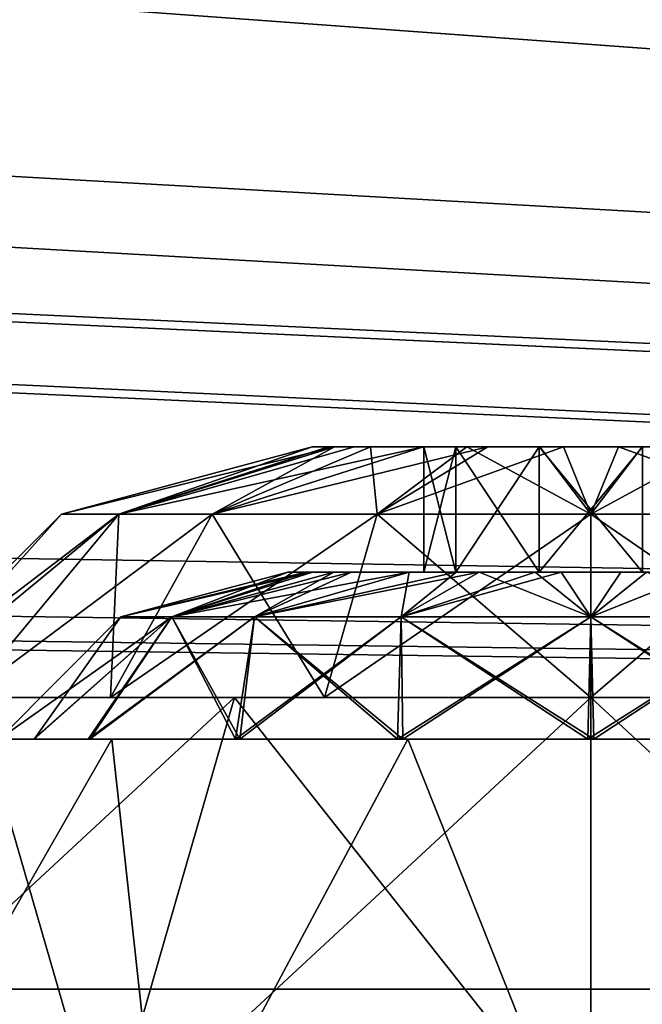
# Model space of a CAD drawing. Extents: x -398 to 398, y -1355 to -82.
# Tile 134 of 256: x 40.58 to 44.31, y -512.37 to -506.48. Entities that reach past the tile are written whole.
import ezdxf

# ---------------------------------------------------------------- set-up
doc = ezdxf.new("R2010")
doc.units = 0
doc.header["$MEASUREMENT"] = 0

msp = doc.modelspace()

# ---------------------------------------------------------------- linework, layer by layer
for points in [[(395.5, -525.467285, 437.803314), (395.5, -81.938164, 160.655502), (-395.5, -81.938164, 160.655502)], [(395.5, -525.467285, 437.803314), (-395.5, -81.938164, 160.655502), (-395.5, -525.467285, 437.803314)], [(395.5, -528.116882, 433.562988), (395.5, -84.587761, 156.415207), (-395.5, -84.587761, 156.415207)], [(395.5, -528.116882, 433.562988), (-395.5, -84.587761, 156.415207), (-395.5, -528.116882, 433.562988)], [(395.5, -528.116882, 433.562988), (-28.26318, -419.87561, 365.926392), (-28.167801, -419.772614, 365.862)], [(395.5, -528.122192, 433.554504), (-28.26318, -419.881012, 365.917908), (-28.167801, -419.777893, 365.853485)], [(395.5, -528.116882, 433.562988), (-28.167801, -419.772614, 365.862), (49.849991, -419.994598, 366.000702)], [(395.5, -528.122192, 433.554504), (-28.167801, -419.777893, 365.853485), (49.849991, -419.999908, 365.992188)], [(-46.727551, -420.004791, 366.007111), (-31.73687, -419.87561, 365.926392), (395.5, -528.116882, 433.562988)], [(-46.727551, -420.010101, 365.998596), (-31.73687, -419.88089, 365.917908), (395.5, -528.122192, 433.554504)], [(395.5, -528.116882, 433.562988), (-31.73687, -419.87561, 365.926392), (-30.000031, -420.258606, 366.165588)], [(395.5, -528.122192, 433.554504), (-31.73687, -419.88089, 365.917908), (-30.000031, -420.263885, 366.157196)], [(395.5, -528.116882, 433.562988), (-30.000031, -420.258606, 366.165588), (-28.26318, -419.87561, 365.926392)], [(395.5, -528.122192, 433.554504), (-30.000031, -420.263885, 366.157196), (-28.26318, -419.881012, 365.917908)], [(-46.727551, -420.004791, 366.007111), (395.5, -528.116882, 433.562988), (-47.23262, -420.433105, 366.274689)], [(-46.727551, -420.010101, 365.998596), (395.5, -528.122192, 433.554504), (-47.23262, -420.438385, 366.266205)], [(395.5, -528.116882, 433.562988), (-52.76738, -420.433105, 366.274689), (-50.714291, -420.232391, 366.149292)], [(395.5, -528.122192, 433.554504), (-52.76738, -420.438385, 366.266205), (-50.714291, -420.237701, 366.140808)], [(395.5, -528.116882, 433.562988), (-50.714291, -420.232391, 366.149292), (-49.285709, -420.232391, 366.149292)], [(395.5, -528.122192, 433.554504), (-50.714291, -420.237701, 366.140808), (-49.285709, -420.237701, 366.140808)], [(395.5, -528.116882, 433.562988), (-49.285709, -420.232391, 366.149292), (-47.23262, -420.433105, 366.274689)], [(395.5, -528.122192, 433.554504), (-49.285709, -420.237701, 366.140808), (-47.23262, -420.438385, 366.266205)], [(395.5, -528.116882, 433.562988), (-395.5, -528.116882, 433.562988), (-52.76738, -420.433105, 366.274689)], [(395.5, -528.122192, 433.554504), (-395.5, -528.122192, 433.554504), (-52.76738, -420.438385, 366.266205)], [(35, -486.669006, 369.018494), (235.845703, -452.679199, 347.779297), (168.5, -510.584015, 383.962189)], [(35, -487.092987, 368.340088), (235.845703, -453.103088, 347.1008), (168.5, -511.007904, 383.283813)], [(35, -503.630005, 379.616913), (35, -486.669006, 369.018494), (168.5, -510.584015, 383.962189)], [(35, -504.053894, 378.938385), (35, -487.092987, 368.340088), (168.5, -511.007904, 383.283813)], [(127, -512.28009, 385.022003), (34.484772, -505.50531, 380.788696), (35, -503.630005, 379.616913)], [(35, -503.630005, 379.616913), (168.5, -510.584015, 383.962189), (127.5, -510.584015, 383.962189)], [(35, -503.630005, 379.616913), (127.5, -510.584015, 383.962189), (127.25, -510.640686, 383.997711)], [(35, -503.630005, 379.616913), (127.25, -510.640686, 383.997711), (127.066902, -510.79599, 384.094696)], [(35, -503.630005, 379.616913), (127.066902, -510.79599, 384.094696), (127, -511.007996, 384.227203)], [(35, -503.630005, 379.616913), (127, -511.007996, 384.227203), (127, -512.28009, 385.022003)], [(127, -512.703979, 384.343597), (34.484772, -505.929199, 380.110291), (35, -504.053894, 378.938385)], [(35, -504.053894, 378.938385), (168.5, -511.007904, 383.283813), (127.5, -511.007904, 383.283813)], [(35, -504.053894, 378.938385), (127.5, -511.007904, 383.283813), (127.25, -511.064697, 383.319214)], [(35, -504.053894, 378.938385), (127.25, -511.064697, 383.319214), (127.066902, -511.220001, 383.41629)], [(35, -504.053894, 378.938385), (127.066902, -511.220001, 383.41629), (127, -511.431885, 383.548706)], [(35, -504.053894, 378.938385), (127, -511.431885, 383.548706), (127, -512.703979, 384.343597)], [(263, -513.233887), (-235.028595, -505.326599), (-235.439102, -506.094696)], [(263, -513.233887, 0.8), (-235.028595, -505.326599, 0.8), (-235.439102, -506.094696, 0.8)], [(263, -513.233887), (235.9263, -506.420013), (-235.028595, -505.326599)], [(263, -513.233887, 0.8), (235.9263, -506.420013, 0.8), (-235.028595, -505.326599, 0.8)], [(127, -512.28009, 385.022003), (33.043591, -506.993988, 381.718903), (34.484772, -505.50531, 380.788696)], [(127, -512.703979, 384.343597), (33.043591, -507.417908, 381.040497), (34.484772, -505.929199, 380.110291)], [(263, -513.233887), (-235.439102, -506.094696), (-235.9263, -506.420013)], [(263, -513.233887, 0.8), (-235.439102, -506.094696, 0.8), (-235.9263, -506.420013, 0.8)], [(263, -513.233887), (-235.9263, -506.420013), (-236.5, -506.533905)], [(263, -513.233887, 0.8), (-235.9263, -506.420013, 0.8), (-236.5, -506.533905, 0.8)], [(-263, -513.233887), (263, -513.233887), (-236.5, -506.533905)], [(-263, -513.233887, 0.8), (263, -513.233887, 0.8), (-236.5, -506.533905, 0.8)], [(127, -512.28009, 385.022003), (30.975161, -507.789307, 382.215912), (33.043591, -506.993988, 381.718903)], [(127, -512.703979, 384.343597), (30.975161, -508.213196, 381.537415), (33.043591, -507.417908, 381.040497)], [(-127, -512.28009, 385.022003), (28.78557, -507.742706, 382.186798), (127, -512.28009, 385.022003)], [(127, -512.28009, 385.022003), (28.78557, -507.742706, 382.186798), (30.975161, -507.789307, 382.215912)], [(-127, -512.703979, 384.343597), (28.78557, -508.166687, 381.508392), (127, -512.703979, 384.343597)], [(127, -512.703979, 384.343597), (28.78557, -508.166687, 381.508392), (30.975161, -508.213196, 381.537415)], [(42.330132, -509.033905, 297.495514), (40.830132, -509.435913, 297.495514), (42.464741, -509.033905, 296.838715)], [(42.464741, -509.033905, 296.838715), (40.830132, -509.435913, 297.495514), (41.172508, -509.435913, 296.062592)], [(42.330132, -509.033905, 209.495605), (40.830132, -509.435913, 209.495605), (42.464741, -509.033905, 208.838699)], [(42.464741, -509.033905, 208.838699), (40.830132, -509.435913, 209.495605), (41.172508, -509.435913, 208.062607)], [(42.330132, -509.033905, 209.495605), (41.172508, -509.435913, 210.928497), (40.830132, -509.435913, 209.495605)], [(42.330132, -509.033905, 297.495514), (41.172508, -509.435913, 298.928497), (40.830132, -509.435913, 297.495514)], [(41.731159, -509.435913, 295.281891), (42.464741, -509.033905, 296.838715), (41.172508, -509.435913, 296.062592)], [(41.731159, -509.435913, 207.281906), (42.464741, -509.033905, 208.838699), (41.172508, -509.435913, 208.062607)], [(42.428169, -509.033905, 210.059296), (41.172508, -509.435913, 210.928497), (42.330132, -509.033905, 209.495605)], [(42.428169, -509.033905, 210.059296), (42.58218, -509.033905, 210.377808), (41.172508, -509.435913, 210.928497)], [(41.172508, -509.435913, 210.928497), (42.58218, -509.033905, 210.377808), (42.998081, -509.033905, 210.831497)], [(41.172508, -509.435913, 210.928497), (42.998081, -509.033905, 210.831497), (41.731159, -509.435913, 211.709305)], [(42.428169, -509.033905, 298.059296), (41.172508, -509.435913, 298.928497), (42.330132, -509.033905, 297.495514)], [(42.428169, -509.033905, 298.059296), (42.58218, -509.033905, 298.377686), (41.172508, -509.435913, 298.928497)], [(41.172508, -509.435913, 298.928497), (42.58218, -509.033905, 298.377686), (42.998081, -509.033905, 298.831512)], [(41.172508, -509.435913, 298.928497), (42.998081, -509.033905, 298.831512), (41.731159, -509.435913, 299.70929)], [(42.72089, -509.435913, 294.595215), (42.680771, -509.033905, 296.471802), (41.731159, -509.435913, 295.281891)], [(41.731159, -509.435913, 295.281891), (42.680771, -509.033905, 296.471802), (42.464741, -509.033905, 296.838715)], [(42.72089, -509.435913, 206.5952), (42.680771, -509.033905, 208.471802), (41.731159, -509.435913, 207.281906)], [(41.731159, -509.435913, 207.281906), (42.680771, -509.033905, 208.471802), (42.464741, -509.033905, 208.838699)], [(41.731159, -509.435913, 211.709305), (42.998081, -509.033905, 210.831497), (43.383541, -509.033905, 211.047501)], [(41.731159, -509.435913, 211.709305), (43.383541, -509.033905, 211.047501), (42.72089, -509.435913, 212.395905)], [(41.731159, -509.435913, 299.70929), (42.998081, -509.033905, 298.831512), (43.383541, -509.033905, 299.047485)], [(41.731159, -509.435913, 299.70929), (43.383541, -509.033905, 299.047485), (42.72089, -509.435913, 300.395905)], [(43, -509.033905, 297.495514), (42.330132, -509.033905, 297.495514), (43.190899, -509.033905, 296.907013)], [(43.190899, -509.033905, 296.907013), (42.330132, -509.033905, 297.495514), (42.52721, -509.033905, 296.70871)], [(43.190899, -509.033905, 298.084106), (42.52721, -509.033905, 298.28241), (42.330132, -509.033905, 297.495514)], [(43.190899, -509.033905, 298.084106), (42.330132, -509.033905, 297.495514), (43, -509.033905, 297.495514)], [(43, -509.033905, 209.495605), (42.330132, -509.033905, 209.495605), (43.190899, -509.033905, 208.906998)], [(43.190899, -509.033905, 208.906998), (42.330132, -509.033905, 209.495605), (42.52721, -509.033905, 208.708694)], [(43.190899, -509.033905, 210.084106), (42.52721, -509.033905, 210.282394), (42.330132, -509.033905, 209.495605)], [(43.190899, -509.033905, 210.084106), (42.330132, -509.033905, 209.495605), (43, -509.033905, 209.495605)], [(43.691078, -509.033905, 296.544891), (42.52721, -509.033905, 296.70871), (43.07238, -509.033905, 296.106598)], [(43.691078, -509.033905, 298.446198), (43.07238, -509.033905, 298.884491), (42.52721, -509.033905, 298.28241)], [(43.190899, -509.033905, 296.907013), (42.52721, -509.033905, 296.70871), (43.691078, -509.033905, 296.544891)], [(43.691078, -509.033905, 298.446198), (42.52721, -509.033905, 298.28241), (43.190899, -509.033905, 298.084106)], [(43.691078, -509.033905, 208.544907), (42.52721, -509.033905, 208.708694), (43.07238, -509.033905, 208.106598)], [(43.691078, -509.033905, 210.446198), (43.07238, -509.033905, 210.884506), (42.52721, -509.033905, 210.282394)], [(43.190899, -509.033905, 208.906998), (42.52721, -509.033905, 208.708694), (43.691078, -509.033905, 208.544907)], [(43.691078, -509.033905, 210.446198), (42.52721, -509.033905, 210.282394), (43.190899, -509.033905, 210.084106)], [(42.72089, -509.435913, 294.595215), (43.257271, -509.033905, 296), (42.680771, -509.033905, 296.471802)], [(42.72089, -509.435913, 206.5952), (43.257271, -509.033905, 208), (42.680771, -509.033905, 208.471802)], [(44, -509.435913, 294.325714), (43.257271, -509.033905, 296), (42.72089, -509.435913, 294.595215)], [(44, -509.435913, 206.325699), (43.257271, -509.033905, 208), (42.72089, -509.435913, 206.5952)], [(42.72089, -509.435913, 212.395905), (43.383541, -509.033905, 211.047501), (43.835579, -509.033905, 211.157303)], [(42.72089, -509.435913, 212.395905), (43.835579, -509.033905, 211.157303), (44, -509.435913, 212.665405)], [(42.72089, -509.435913, 300.395905), (43.383541, -509.033905, 299.047485), (43.835579, -509.033905, 299.157288)], [(42.72089, -509.435913, 300.395905), (43.835579, -509.033905, 299.157288), (44, -509.435913, 300.665405)], [(43.190979, -509.033905, 298.083313), (43.190979, -509.783905, 298.083313), (43, -509.783905, 297.495514)], [(43.190979, -509.033905, 298.083313), (43, -509.783905, 297.495514), (43, -509.033905, 297.495514)], [(43.190979, -509.033905, 210.083298), (43.190979, -509.783905, 210.083298), (43, -509.783905, 209.495605)], [(43.190979, -509.033905, 210.083298), (43, -509.783905, 209.495605), (43, -509.033905, 209.495605)], [(43.190979, -509.783905, 208.907806), (43.190979, -509.033905, 208.907806), (43, -509.033905, 209.495605)], [(43.190979, -509.783905, 208.907806), (43, -509.033905, 209.495605), (43, -509.783905, 209.495605)], [(43.190979, -509.783905, 296.907806), (43.190979, -509.033905, 296.907806), (43, -509.033905, 297.495514)], [(43.190979, -509.783905, 296.907806), (43, -509.033905, 297.495514), (43, -509.783905, 297.495514)], [(43.691078, -509.033905, 298.446198), (44.217831, -509.033905, 299.150604), (43.07238, -509.033905, 298.884491)], [(43.07238, -509.033905, 296.106598), (44.217831, -509.033905, 295.840515), (43.691078, -509.033905, 296.544891)], [(43.691078, -509.033905, 210.446198), (44.217831, -509.033905, 211.150604), (43.07238, -509.033905, 210.884506)], [(43.07238, -509.033905, 208.106598), (44.217831, -509.033905, 207.8405), (43.691078, -509.033905, 208.544907)], [(43.690979, -509.033905, 298.446594), (43.190979, -509.783905, 298.083313), (43.190979, -509.033905, 298.083313)], [(43.190979, -509.783905, 298.083313), (43.690979, -509.033905, 298.446594), (43.690979, -509.783905, 298.446594)], [(43.690979, -509.033905, 210.446594), (43.190979, -509.783905, 210.083298), (43.190979, -509.033905, 210.083298)], [(43.190979, -509.783905, 210.083298), (43.690979, -509.033905, 210.446594), (43.690979, -509.783905, 210.446594)], [(43.690979, -509.783905, 208.544495), (43.690979, -509.033905, 208.544495), (43.190979, -509.033905, 208.907806)], [(43.690979, -509.783905, 208.544495), (43.190979, -509.033905, 208.907806), (43.190979, -509.783905, 208.907806)], [(43.690979, -509.783905, 296.544495), (43.690979, -509.033905, 296.544495), (43.190979, -509.033905, 296.907806)], [(43.690979, -509.783905, 296.544495), (43.190979, -509.033905, 296.907806), (43.190979, -509.783905, 296.907806)], [(44, -509.435913, 294.325714), (43.69323, -509.033905, 295.854095), (43.257271, -509.033905, 296)], [(44, -509.435913, 206.325699), (43.69323, -509.033905, 207.854095), (43.257271, -509.033905, 208)], [(43.690979, -509.783905, 298.446594), (43.690979, -509.033905, 298.446594), (44.309021, -509.033905, 298.446594)], [(43.690979, -509.783905, 298.446594), (44.309021, -509.033905, 298.446594), (44.309021, -509.783905, 298.446594)], [(43.690979, -509.783905, 210.446594), (43.690979, -509.033905, 210.446594), (44.309021, -509.033905, 210.446594)], [(43.690979, -509.783905, 210.446594), (44.309021, -509.033905, 210.446594), (44.309021, -509.783905, 210.446594)], [(44.309021, -509.783905, 208.544495), (44.309021, -509.033905, 208.544495), (43.690979, -509.033905, 208.544495)], [(44.309021, -509.783905, 208.544495), (43.690979, -509.033905, 208.544495), (43.690979, -509.783905, 208.544495)], [(44.309021, -509.783905, 296.544495), (44.309021, -509.033905, 296.544495), (43.690979, -509.033905, 296.544495)], [(44.309021, -509.783905, 296.544495), (43.690979, -509.033905, 296.544495), (43.690979, -509.783905, 296.544495)], [(44.308922, -509.033905, 298.446198), (44.217831, -509.033905, 299.150604), (43.691078, -509.033905, 298.446198)], [(43.691078, -509.033905, 296.544891), (44.217831, -509.033905, 295.840515), (45.255619, -509.033905, 296.394104)], [(43.691078, -509.033905, 296.544891), (45.255619, -509.033905, 296.394104), (44.308922, -509.033905, 296.544891)], [(44.308922, -509.033905, 210.446198), (44.217831, -509.033905, 211.150604), (43.691078, -509.033905, 210.446198)], [(43.691078, -509.033905, 208.544907), (44.217831, -509.033905, 207.8405), (45.255619, -509.033905, 208.394104)], [(43.691078, -509.033905, 208.544907), (45.255619, -509.033905, 208.394104), (44.308922, -509.033905, 208.544907)], [(44.164421, -509.033905, 295.833801), (43.69323, -509.033905, 295.854095), (44, -509.435913, 294.325714)], [(44.164421, -509.033905, 207.833801), (43.69323, -509.033905, 207.854095), (44, -509.435913, 206.325699)], [(43.835579, -509.033905, 211.157303), (44.30677, -509.033905, 211.136993), (44, -509.435913, 212.665405)], [(43.835579, -509.033905, 299.157288), (44.30677, -509.033905, 299.136993), (44, -509.435913, 300.665405)], [(45.27911, -509.435913, 294.595215), (44.164421, -509.033905, 295.833801), (44, -509.435913, 294.325714)], [(45.27911, -509.435913, 206.5952), (44.164421, -509.033905, 207.833801), (44, -509.435913, 206.325699)], [(44, -509.435913, 212.665405), (44.30677, -509.033905, 211.136993), (44.742729, -509.033905, 210.991196)], [(44, -509.435913, 212.665405), (44.742729, -509.033905, 210.991196), (45.27911, -509.435913, 212.395905)], [(44, -509.435913, 300.665405), (44.30677, -509.033905, 299.136993), (44.742729, -509.033905, 298.991089)], [(44, -509.435913, 300.665405), (44.742729, -509.033905, 298.991089), (45.27911, -509.435913, 300.395905)], [(45.27911, -509.435913, 294.595215), (44.616459, -509.033905, 295.943604), (44.164421, -509.033905, 295.833801)], [(45.27911, -509.435913, 206.5952), (44.616459, -509.033905, 207.943604), (44.164421, -509.033905, 207.833801)], [(44.308922, -509.033905, 298.446198), (45.255619, -509.033905, 298.596985), (44.217831, -509.033905, 299.150604)], [(44.308922, -509.033905, 210.446198), (45.255619, -509.033905, 210.597), (44.217831, -509.033905, 211.150604)], [(40.830132, -509.435913, 297.495514), (39.732052, -510.533905, 297.495514), (41.172508, -509.435913, 296.062592)], [(41.172508, -509.435913, 296.062592), (39.732052, -510.533905, 297.495514), (39.840889, -510.533905, 296.537903)], [(40.830132, -509.435913, 209.495605), (39.732052, -510.533905, 209.495605), (41.172508, -509.435913, 208.062607)], [(41.172508, -509.435913, 208.062607), (39.732052, -510.533905, 209.495605), (39.840889, -510.533905, 208.537903)], [(40.830132, -509.435913, 209.495605), (39.840889, -510.533905, 210.453201), (39.732052, -510.533905, 209.495605)], [(40.830132, -509.435913, 297.495514), (39.840889, -510.533905, 298.453186), (39.732052, -510.533905, 297.495514)], [(40.258709, -510.533905, 295.441803), (41.172508, -509.435913, 296.062592), (39.840889, -510.533905, 296.537903)], [(40.258709, -510.533905, 207.441803), (41.172508, -509.435913, 208.062607), (39.840889, -510.533905, 208.537903)], [(39.840889, -510.533905, 210.453201), (41.172508, -509.435913, 210.928497), (40.258709, -510.533905, 211.549393)], [(41.172508, -509.435913, 210.928497), (39.840889, -510.533905, 210.453201), (40.830132, -509.435913, 209.495605)], [(39.840889, -510.533905, 298.453186), (41.172508, -509.435913, 298.928497), (40.258709, -510.533905, 299.549286)], [(41.172508, -509.435913, 298.928497), (39.840889, -510.533905, 298.453186), (40.830132, -509.435913, 297.495514)], [(41.122959, -510.533905, 294.343109), (41.172508, -509.435913, 296.062592), (40.258709, -510.533905, 295.441803)], [(41.122959, -510.533905, 206.343094), (41.172508, -509.435913, 208.062607), (40.258709, -510.533905, 207.441803)], [(40.258709, -510.533905, 211.549393), (41.172508, -509.435913, 210.928497), (41.731159, -509.435913, 211.709305)], [(40.258709, -510.533905, 211.549393), (41.731159, -509.435913, 211.709305), (41.122959, -510.533905, 212.647995)], [(40.258709, -510.533905, 299.549286), (41.172508, -509.435913, 298.928497), (41.731159, -509.435913, 299.70929)], [(40.258709, -510.533905, 299.549286), (41.731159, -509.435913, 299.70929), (41.122959, -510.533905, 300.64801)], [(42.40517, -510.533905, 293.536804), (41.731159, -509.435913, 295.281891), (41.122959, -510.533905, 294.343109)], [(41.122959, -510.533905, 294.343109), (41.731159, -509.435913, 295.281891), (41.172508, -509.435913, 296.062592)], [(42.40517, -510.533905, 205.536804), (41.731159, -509.435913, 207.281906), (41.122959, -510.533905, 206.343094)], [(41.122959, -510.533905, 206.343094), (41.731159, -509.435913, 207.281906), (41.172508, -509.435913, 208.062607)], [(41.122959, -510.533905, 212.647995), (41.731159, -509.435913, 211.709305), (42.72089, -509.435913, 212.395905)], [(41.122959, -510.533905, 212.647995), (42.72089, -509.435913, 212.395905), (42.40517, -510.533905, 213.4543)], [(41.122959, -510.533905, 300.64801), (41.731159, -509.435913, 299.70929), (42.72089, -509.435913, 300.395905)], [(41.122959, -510.533905, 300.64801), (42.72089, -509.435913, 300.395905), (42.40517, -510.533905, 301.454315)], [(42.40517, -510.533905, 293.536804), (42.72089, -509.435913, 294.595215), (41.731159, -509.435913, 295.281891)], [(42.40517, -510.533905, 205.536804), (42.72089, -509.435913, 206.5952), (41.731159, -509.435913, 207.281906)], [(44, -510.533905, 293.2276), (42.72089, -509.435913, 294.595215), (42.40517, -510.533905, 293.536804)], [(44, -510.533905, 205.2276), (42.72089, -509.435913, 206.5952), (42.40517, -510.533905, 205.536804)], [(42.40517, -510.533905, 213.4543), (42.72089, -509.435913, 212.395905), (44, -509.435913, 212.665405)], [(42.40517, -510.533905, 213.4543), (44, -509.435913, 212.665405), (44, -510.533905, 213.763504)], [(42.40517, -510.533905, 301.454315), (42.72089, -509.435913, 300.395905), (44, -509.435913, 300.665405)], [(42.40517, -510.533905, 301.454315), (44, -509.435913, 300.665405), (44, -510.533905, 301.763489)], [(44, -510.533905, 293.2276), (44, -509.435913, 294.325714), (42.72089, -509.435913, 294.595215)], [(44, -510.533905, 205.2276), (44, -509.435913, 206.325699), (42.72089, -509.435913, 206.5952)], [(45.59483, -510.533905, 293.536804), (45.27911, -509.435913, 294.595215), (44, -509.435913, 294.325714)], [(45.59483, -510.533905, 293.536804), (44, -509.435913, 294.325714), (44, -510.533905, 293.2276)], [(45.59483, -510.533905, 205.536804), (45.27911, -509.435913, 206.5952), (44, -509.435913, 206.325699)], [(45.59483, -510.533905, 205.536804), (44, -509.435913, 206.325699), (44, -510.533905, 205.2276)], [(44, -510.533905, 213.763504), (44, -509.435913, 212.665405), (45.27911, -509.435913, 212.395905)], [(44, -510.533905, 213.763504), (45.27911, -509.435913, 212.395905), (45.59483, -510.533905, 213.4543)], [(44, -510.533905, 301.763489), (44, -509.435913, 300.665405), (45.27911, -509.435913, 300.395905)], [(44, -510.533905, 301.763489), (45.27911, -509.435913, 300.395905), (45.59483, -510.533905, 301.454315)], [(42.332039, -509.783905, 210.209198), (41.489761, -510.05191, 210.7677), (41.185791, -510.05191, 209.495605)], [(42.332039, -509.783905, 210.209198), (41.185791, -510.05191, 209.495605), (42.185791, -509.783905, 209.495605)], [(41.185791, -510.05191, 297.495514), (42.185791, -509.783905, 297.495514), (41.489761, -510.05191, 298.767792)], [(41.489761, -510.05191, 296.223389), (42.292309, -509.783905, 296.883087), (41.185791, -510.05191, 297.495514)], [(41.185791, -510.05191, 297.495514), (42.292309, -509.783905, 296.883087), (42.185791, -509.783905, 297.495514)], [(41.489761, -510.05191, 208.223404), (42.292309, -509.783905, 208.883102), (41.185791, -510.05191, 209.495605)], [(41.185791, -510.05191, 209.495605), (42.292309, -509.783905, 208.883102), (42.185791, -509.783905, 209.495605)], [(42.566738, -509.783905, 210.607803), (41.985729, -510.05191, 211.460907), (41.489761, -510.05191, 210.7677)], [(42.566738, -509.783905, 210.607803), (41.489761, -510.05191, 210.7677), (42.332039, -509.783905, 210.209198)], [(42.459629, -509.783905, 298.45401), (41.489761, -510.05191, 298.767792), (42.292309, -509.783905, 298.108093)], [(41.489761, -510.05191, 298.767792), (42.185791, -509.783905, 297.495514), (42.292309, -509.783905, 298.108093)], [(42.911469, -509.783905, 298.946899), (41.985729, -510.05191, 299.460907), (41.489761, -510.05191, 298.767792)], [(42.911469, -509.783905, 298.946899), (41.489761, -510.05191, 298.767792), (42.459629, -509.783905, 298.45401)], [(42.292309, -509.783905, 296.883087), (41.489761, -510.05191, 296.223389), (42.459629, -509.783905, 296.537109)], [(42.459629, -509.783905, 296.537109), (41.489761, -510.05191, 296.223389), (41.985729, -510.05191, 295.530212)], [(42.292309, -509.783905, 208.883102), (41.489761, -510.05191, 208.223404), (42.459629, -509.783905, 208.537094)], [(42.459629, -509.783905, 208.537094), (41.489761, -510.05191, 208.223404), (41.985729, -510.05191, 207.530197)], [(43.193081, -509.783905, 211.120407), (42.86441, -510.05191, 212.070496), (41.985729, -510.05191, 211.460907)], [(43.193081, -509.783905, 211.120407), (41.985729, -510.05191, 211.460907), (42.566738, -509.783905, 210.607803)], [(43.33025, -509.783905, 299.18161), (42.86441, -510.05191, 300.070496), (41.985729, -510.05191, 299.460907)], [(43.33025, -509.783905, 299.18161), (41.985729, -510.05191, 299.460907), (42.911469, -509.783905, 298.946899)], [(42.459629, -509.783905, 296.537109), (41.985729, -510.05191, 295.530212), (42.911469, -509.783905, 296.044189)], [(42.911469, -509.783905, 296.044189), (41.985729, -510.05191, 295.530212), (42.86441, -510.05191, 294.920593)], [(42.459629, -509.783905, 208.537094), (41.985729, -510.05191, 207.530197), (42.911469, -509.783905, 208.044205)], [(42.911469, -509.783905, 208.044205), (41.985729, -510.05191, 207.530197), (42.86441, -510.05191, 206.920593)], [(43.691078, -509.783905, 296.544891), (42.635849, -509.783905, 296.298889), (42.185791, -509.783905, 297.495514)], [(43.691078, -509.783905, 296.544891), (42.185791, -509.783905, 297.495514), (43.190899, -509.783905, 296.907013)], [(43.190899, -509.783905, 296.907013), (42.185791, -509.783905, 297.495514), (43, -509.783905, 297.495514)], [(43, -509.783905, 297.495514), (42.185791, -509.783905, 297.495514), (42.39991, -509.783905, 298.350403)], [(43.691078, -509.783905, 208.544907), (42.635849, -509.783905, 208.298904), (42.185791, -509.783905, 209.495605)], [(43.691078, -509.783905, 208.544907), (42.185791, -509.783905, 209.495605), (43.190899, -509.783905, 208.906998)], [(43.190899, -509.783905, 208.906998), (42.185791, -509.783905, 209.495605), (43, -509.783905, 209.495605)], [(43, -509.783905, 209.495605), (42.185791, -509.783905, 209.495605), (42.39991, -509.783905, 210.350403)], [(42.39991, -509.783905, 298.350403), (43.691078, -509.783905, 298.446198), (43.190899, -509.783905, 298.084106)], [(42.39991, -509.783905, 298.350403), (42.992199, -509.783905, 299.004486), (43.691078, -509.783905, 298.446198)], [(43, -509.783905, 297.495514), (42.39991, -509.783905, 298.350403), (43.190899, -509.783905, 298.084106)], [(42.39991, -509.783905, 210.350403), (43.691078, -509.783905, 210.446198), (43.190899, -509.783905, 210.084106)], [(42.39991, -509.783905, 210.350403), (42.992199, -509.783905, 211.004501), (43.691078, -509.783905, 210.446198)], [(43, -509.783905, 209.495605), (42.39991, -509.783905, 210.350403), (43.190899, -509.783905, 210.084106)], [(44.308922, -509.783905, 296.544891), (43.76334, -509.783905, 295.697388), (42.635849, -509.783905, 296.298889)], [(44.308922, -509.783905, 296.544891), (42.635849, -509.783905, 296.298889), (43.691078, -509.783905, 296.544891)], [(44.308922, -509.783905, 208.544907), (43.76334, -509.783905, 207.697403), (42.635849, -509.783905, 208.298904)], [(44.308922, -509.783905, 208.544907), (42.635849, -509.783905, 208.298904), (43.691078, -509.783905, 208.544907)], [(43.666721, -509.783905, 211.2789), (44, -510.05191, 212.309799), (42.86441, -510.05191, 212.070496)], [(43.666721, -509.783905, 211.2789), (42.86441, -510.05191, 212.070496), (43.193081, -509.783905, 211.120407)], [(43.821369, -509.783905, 299.300995), (44, -510.05191, 300.309814), (42.86441, -510.05191, 300.070496)], [(43.821369, -509.783905, 299.300995), (42.86441, -510.05191, 300.070496), (43.33025, -509.783905, 299.18161)], [(42.911469, -509.783905, 296.044189), (42.86441, -510.05191, 294.920593), (43.33025, -509.783905, 295.809509)], [(43.33025, -509.783905, 295.809509), (42.86441, -510.05191, 294.920593), (44, -510.05191, 294.681305)], [(42.911469, -509.783905, 208.044205), (42.86441, -510.05191, 206.920593), (43.33025, -509.783905, 207.809494)], [(43.33025, -509.783905, 207.809494), (42.86441, -510.05191, 206.920593), (44, -510.05191, 206.681396)], [(43.691078, -509.783905, 298.446198), (42.992199, -509.783905, 299.004486), (44.23666, -509.783905, 299.293701)], [(43.691078, -509.783905, 210.446198), (42.992199, -509.783905, 211.004501), (44.23666, -509.783905, 211.293701)], [(43.33025, -509.783905, 295.809509), (44, -510.05191, 294.681305), (43.821369, -509.783905, 295.690186)], [(43.33025, -509.783905, 207.809494), (44, -510.05191, 206.681396), (43.821369, -509.783905, 207.690201)], [(44.178631, -509.783905, 211.300903), (44, -510.05191, 212.309799), (43.666721, -509.783905, 211.2789)], [(43.691078, -509.783905, 298.446198), (44.23666, -509.783905, 299.293701), (44.308922, -509.783905, 298.446198)], [(43.691078, -509.783905, 210.446198), (44.23666, -509.783905, 211.293701), (44.308922, -509.783905, 210.446198)], [(45.007801, -509.783905, 295.986603), (43.76334, -509.783905, 295.697388), (44.308922, -509.783905, 296.544891)], [(45.007801, -509.783905, 207.986603), (43.76334, -509.783905, 207.697403), (44.308922, -509.783905, 208.544907)], [(44.333279, -509.783905, 299.2789), (44, -510.05191, 300.309814), (43.821369, -509.783905, 299.300995)], [(43.821369, -509.783905, 295.690186), (44, -510.05191, 294.681305), (44.333279, -509.783905, 295.712189)], [(43.821369, -509.783905, 207.690201), (44, -510.05191, 206.681396), (44.333279, -509.783905, 207.712204)], [(44.66975, -509.783905, 211.181595), (45.13559, -510.05191, 212.070496), (44, -510.05191, 212.309799)], [(44.66975, -509.783905, 211.181595), (44, -510.05191, 212.309799), (44.178631, -509.783905, 211.300903)], [(44.333279, -509.783905, 299.2789), (45.13559, -510.05191, 300.070496), (44, -510.05191, 300.309814)], [(44.333279, -509.783905, 295.712189), (44, -510.05191, 294.681305), (45.13559, -510.05191, 294.920593)], [(44.333279, -509.783905, 207.712204), (44, -510.05191, 206.681396), (45.13559, -510.05191, 206.920593)], [(44.308922, -509.783905, 298.446198), (44.23666, -509.783905, 299.293701), (45.364151, -509.783905, 298.692291)], [(45.364151, -509.783905, 210.6922), (44.308922, -509.783905, 210.446198), (44.23666, -509.783905, 211.293701)], [(41.489761, -510.05191, 210.7677), (40.661961, -510.783905, 210.692795), (40.453739, -510.783905, 209.495605)], [(41.489761, -510.05191, 210.7677), (40.453739, -510.783905, 209.495605), (41.185791, -510.05191, 209.495605)], [(40.453739, -510.783905, 297.495514), (41.185791, -510.05191, 297.495514), (40.665562, -510.783905, 298.702789)], [(40.665562, -510.783905, 296.2883), (41.489761, -510.05191, 296.223389), (40.453739, -510.783905, 297.495514)], [(40.453739, -510.783905, 297.495514), (41.489761, -510.05191, 296.223389), (41.185791, -510.05191, 297.495514)], [(40.661961, -510.783905, 208.298294), (41.489761, -510.05191, 208.223404), (40.453739, -510.783905, 209.495605)], [(40.453739, -510.783905, 209.495605), (41.489761, -510.05191, 208.223404), (41.185791, -510.05191, 209.495605)], [(40.989029, -510.783905, 211.369003), (40.661961, -510.783905, 210.692795), (41.489761, -510.05191, 210.7677)], [(40.661961, -510.783905, 208.298294), (40.989029, -510.783905, 207.622101), (41.489761, -510.05191, 208.223404)], [(41.489761, -510.05191, 298.767792), (40.99868, -510.783905, 299.384491), (40.665562, -510.783905, 298.702789)], [(40.665562, -510.783905, 298.702789), (41.185791, -510.05191, 297.495514), (41.489761, -510.05191, 298.767792)], [(40.665562, -510.783905, 296.2883), (40.99868, -510.783905, 295.606598), (41.489761, -510.05191, 296.223389)], [(41.985729, -510.05191, 211.460907), (41.872238, -510.783905, 212.332596), (40.989029, -510.783905, 211.369003)], [(41.985729, -510.05191, 211.460907), (40.989029, -510.783905, 211.369003), (41.489761, -510.05191, 210.7677)], [(41.489761, -510.05191, 208.223404), (40.989029, -510.783905, 207.622101), (41.872238, -510.783905, 206.6586)], [(41.985729, -510.05191, 299.460907), (41.898071, -510.783905, 300.351715), (40.99868, -510.783905, 299.384491)], [(41.985729, -510.05191, 299.460907), (40.99868, -510.783905, 299.384491), (41.489761, -510.05191, 298.767792)], [(41.489761, -510.05191, 296.223389), (40.99868, -510.783905, 295.606598), (41.898071, -510.783905, 294.639404)], [(41.489761, -510.05191, 296.223389), (41.898071, -510.783905, 294.639404), (41.985729, -510.05191, 295.530212)], [(41.489761, -510.05191, 208.223404), (41.872238, -510.783905, 206.6586), (41.985729, -510.05191, 207.530197)], [(42.86441, -510.05191, 212.070496), (42.84166, -510.783905, 212.847305), (41.872238, -510.783905, 212.332596)], [(42.86441, -510.05191, 212.070496), (41.872238, -510.783905, 212.332596), (41.985729, -510.05191, 211.460907)], [(41.985729, -510.05191, 207.530197), (41.872238, -510.783905, 206.6586), (42.84166, -510.783905, 206.143799)], [(42.86441, -510.05191, 300.070496), (42.874538, -510.783905, 300.85849), (41.898071, -510.783905, 300.351715)], [(42.86441, -510.05191, 300.070496), (41.898071, -510.783905, 300.351715), (41.985729, -510.05191, 299.460907)], [(41.985729, -510.05191, 295.530212), (41.898071, -510.783905, 294.639404), (42.874538, -510.783905, 294.132599)], [(41.985729, -510.05191, 295.530212), (42.874538, -510.783905, 294.132599), (42.86441, -510.05191, 294.920593)], [(41.985729, -510.05191, 207.530197), (42.84166, -510.783905, 206.143799), (42.86441, -510.05191, 206.920593)], [(44, -510.05191, 212.309799), (43.982151, -510.783905, 213.041794), (42.84166, -510.783905, 212.847305)], [(44, -510.05191, 212.309799), (42.84166, -510.783905, 212.847305), (42.86441, -510.05191, 212.070496)], [(42.86441, -510.05191, 206.920593), (42.84166, -510.783905, 206.143799), (43.982151, -510.783905, 205.949295)], [(44, -510.05191, 300.309814), (42.874538, -510.783905, 300.85849), (42.86441, -510.05191, 300.070496)], [(42.86441, -510.05191, 294.920593), (42.874538, -510.783905, 294.132599), (44.017849, -510.783905, 293.94931)], [(42.86441, -510.05191, 294.920593), (44.017849, -510.783905, 293.94931), (44, -510.05191, 294.681305)], [(42.86441, -510.05191, 206.920593), (43.982151, -510.783905, 205.949295), (44, -510.05191, 206.681396)], [(44, -510.05191, 300.309814), (44.017849, -510.783905, 301.041809), (42.874538, -510.783905, 300.85849)], [(45.13559, -510.05191, 212.070496), (45.125462, -510.783905, 212.858505), (43.982151, -510.783905, 213.041794)], [(45.13559, -510.05191, 212.070496), (43.982151, -510.783905, 213.041794), (44, -510.05191, 212.309799)], [(44, -510.05191, 206.681396), (43.982151, -510.783905, 205.949295), (45.125462, -510.783905, 206.132599)], [(45.13559, -510.05191, 300.070496), (44.017849, -510.783905, 301.041809), (44, -510.05191, 300.309814)], [(44, -510.05191, 294.681305), (44.017849, -510.783905, 293.94931), (45.15834, -510.783905, 294.143799)], [(44, -510.05191, 294.681305), (45.15834, -510.783905, 294.143799), (45.13559, -510.05191, 294.920593)], [(44, -510.05191, 206.681396), (45.125462, -510.783905, 206.132599), (45.13559, -510.05191, 206.920593)], [(45.13559, -510.05191, 300.070496), (45.15834, -510.783905, 300.84729), (44.017849, -510.783905, 301.041809)], [(41.86602, -510.533905, 205.799393), (41.086601, -513.233887, 204.449402), (38.95385, -513.233887, 206.582199)], [(41.86602, -510.533905, 205.799393), (38.95385, -513.233887, 206.582199), (40.303848, -510.533905, 207.361603)], [(41.86602, -510.533905, 293.799408), (41.086601, -513.233887, 292.449402), (38.95385, -513.233887, 294.582214)], [(41.86602, -510.533905, 293.799408), (38.95385, -513.233887, 294.582214), (40.303848, -510.533905, 295.361603)], [(41.086601, -513.233887, 302.541687), (40.303848, -510.533905, 299.629486), (38.95385, -513.233887, 300.408997)], [(41.086601, -513.233887, 214.541702), (40.303848, -510.533905, 211.629501), (38.95385, -513.233887, 212.408997)], [(41.086601, -513.233887, 302.541687), (41.86602, -510.533905, 301.191711), (40.303848, -510.533905, 299.629486)], [(41.086601, -513.233887, 214.541702), (41.86602, -510.533905, 213.191696), (40.303848, -510.533905, 211.629501)], [(44, -510.533905, 205.2276), (44, -513.233887, 203.668793), (41.086601, -513.233887, 204.449402)], [(44, -510.533905, 205.2276), (41.086601, -513.233887, 204.449402), (41.86602, -510.533905, 205.799393)], [(44, -510.533905, 293.2276), (44, -513.233887, 291.668793), (41.086601, -513.233887, 292.449402)], [(44, -510.533905, 293.2276), (41.086601, -513.233887, 292.449402), (41.86602, -510.533905, 293.799408)], [(44, -513.233887, 303.322388), (41.86602, -510.533905, 301.191711), (41.086601, -513.233887, 302.541687)], [(44, -513.233887, 215.322403), (41.86602, -510.533905, 213.191696), (41.086601, -513.233887, 214.541702)], [(41.86602, -510.533905, 301.191711), (44, -513.233887, 303.322388), (44, -510.533905, 301.763489)], [(41.86602, -510.533905, 213.191696), (44, -513.233887, 215.322403), (44, -510.533905, 213.763504)], [(44, -513.233887, 203.668793), (46.13398, -510.533905, 205.799393), (46.913399, -513.233887, 204.449402)], [(46.13398, -510.533905, 205.799393), (44, -513.233887, 203.668793), (44, -510.533905, 205.2276)], [(44, -513.233887, 291.668793), (46.13398, -510.533905, 293.799408), (46.913399, -513.233887, 292.449402)], [(46.13398, -510.533905, 293.799408), (44, -513.233887, 291.668793), (44, -510.533905, 293.2276)], [(44, -510.533905, 301.763489), (44, -513.233887, 303.322388), (46.913399, -513.233887, 302.541687)], [(44, -510.533905, 301.763489), (46.913399, -513.233887, 302.541687), (46.13398, -510.533905, 301.191711)], [(44, -510.533905, 213.763504), (44, -513.233887, 215.322403), (46.913399, -513.233887, 214.541702)], [(44, -510.533905, 213.763504), (46.913399, -513.233887, 214.541702), (46.13398, -510.533905, 213.191696)], [(39.553848, -513.533875, 212.0625), (41.13102, -510.783905, 211.580002), (40.453739, -510.783905, 209.495605)], [(41.43301, -513.533875, 213.941696), (41.13102, -510.783905, 211.580002), (39.553848, -513.533875, 212.0625)], [(39.553848, -513.533875, 300.062592), (41.13102, -510.783905, 299.579987), (40.453739, -510.783905, 297.495514)], [(41.43301, -513.533875, 301.941711), (41.13102, -510.783905, 299.579987), (39.553848, -513.533875, 300.062592)], [(41.13102, -510.783905, 295.411102), (39.553848, -513.533875, 294.928589), (40.453739, -510.783905, 297.495514)], [(39.553848, -513.533875, 294.928589), (41.13102, -510.783905, 295.411102), (41.43301, -513.533875, 293.049408)], [(41.13102, -510.783905, 207.411102), (39.553848, -513.533875, 206.928604), (40.453739, -510.783905, 209.495605)], [(39.553848, -513.533875, 206.928604), (41.13102, -510.783905, 207.411102), (41.43301, -513.533875, 205.049393)], [(42.90414, -510.783905, 212.868301), (41.13102, -510.783905, 211.580002), (41.43301, -513.533875, 213.941696)], [(42.90414, -510.783905, 300.868286), (41.13102, -510.783905, 299.579987), (41.43301, -513.533875, 301.941711)], [(41.13102, -510.783905, 295.411102), (42.90414, -510.783905, 294.122894), (41.43301, -513.533875, 293.049408)], [(41.13102, -510.783905, 207.411102), (42.90414, -510.783905, 206.122894), (41.43301, -513.533875, 205.049393)], [(44, -513.533875, 214.629501), (42.90414, -510.783905, 212.868301), (41.43301, -513.533875, 213.941696)], [(44, -513.533875, 302.629486), (42.90414, -510.783905, 300.868286), (41.43301, -513.533875, 301.941711)], [(41.43301, -513.533875, 293.049408), (42.90414, -510.783905, 294.122894), (44, -513.533875, 292.361603)], [(41.43301, -513.533875, 205.049393), (42.90414, -510.783905, 206.122894), (44, -513.533875, 204.361603)], [(45.09586, -510.783905, 212.868301), (42.90414, -510.783905, 212.868301), (44, -513.533875, 214.629501)], [(45.09586, -510.783905, 300.868286), (42.90414, -510.783905, 300.868286), (44, -513.533875, 302.629486)], [(42.90414, -510.783905, 294.122894), (45.09586, -510.783905, 294.122894), (44, -513.533875, 292.361603)], [(42.90414, -510.783905, 206.122894), (45.09586, -510.783905, 206.122894), (44, -513.533875, 204.361603)], [(46.56699, -513.533875, 213.941696), (45.09586, -510.783905, 212.868301), (44, -513.533875, 214.629501)], [(46.56699, -513.533875, 301.941711), (45.09586, -510.783905, 300.868286), (44, -513.533875, 302.629486)], [(44, -513.533875, 292.361603), (45.09586, -510.783905, 294.122894), (46.56699, -513.533875, 293.049408)], [(44, -513.533875, 204.361603), (45.09586, -510.783905, 206.122894), (46.56699, -513.533875, 205.049393)], [(127, -513.505188, 385.274994), (-127, -513.505188, 385.274994), (-127, -512.28009, 385.022003)], [(127, -513.505188, 385.274994), (-127, -512.28009, 385.022003), (127, -512.28009, 385.022003)]]:
    msp.add_3dface(points)

doc.saveas('drawing.dxf')
